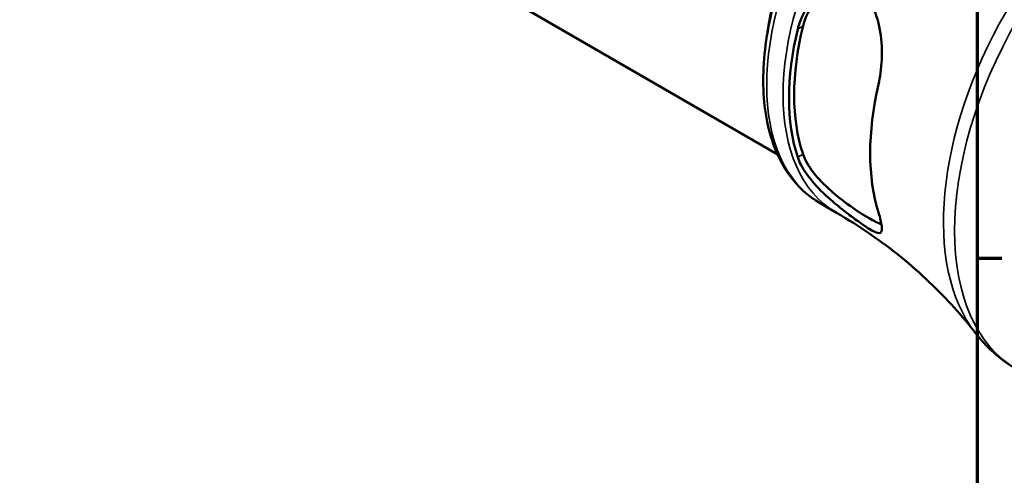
# Model space of a CAD drawing. Header units: millimetres. Extents: x 0 to 897, y 0 to 599.
# Tile 8 of 11: x 687 to 825, y 415 to 479. Entities that reach past the tile are written whole.
import ezdxf

# ---------------------------------------------------------------- set-up
doc = ezdxf.new("R2010")
doc.units = ezdxf.units.MM
for name, color, linetype, lineweight in [('Border (ANSI)', 7, 'Continuous', 70), ('Visible (ANSI)', 7, 'Continuous', 50), ('Visible Narrow (ANSI)', 7, 'Continuous', 35)]:
    doc.layers.add(name, color=color, linetype=linetype, lineweight=lineweight)

# ---------------------------------------------------------------- blocks, each defined once
blk = doc.blocks.new('Borders Default Border')
at = {"layer": 'Border (ANSI)'}
blk.add_line((821, 445.5), (824.45, 445.5), dxfattribs=at)
at = {"layer": 'Border (ANSI)', "flags": 128}
blk.add_lwpolyline([(20, 20), (20, 574), (821, 574), (821, 20), (20, 20)], dxfattribs=at)

msp = doc.modelspace()

# ---------------------------------------------------------------- linework, layer by layer
at = {"layer": 'Visible (ANSI)'}
for p, q in [((753.618, 482.838), (793.03, 460.083)), ((799.031, 453.183), (801.308, 451.869))]:
    msp.add_line(p, q, dxfattribs=at)
for centre, major_axis, start_param, end_param in [((820.222, 482.662), (18.065, 31.29), 2.0468353, 2.6655537), ((820.222, 482.662), (17.562, 30.419), 2.0376683, 2.6747207), ((832.597, 475.518), (-18.781, -32.53), 5.2005854, 5.7949889)]:
    msp.add_ellipse(centre, major_axis=major_axis, ratio=0.5773503, start_param=start_param, end_param=end_param, dxfattribs=at)
for points, knots in [([(835.156, 515.754), (833.225, 516.869), (831.012, 517.482), (826.2, 517.683), (823.588, 517.224), (818.167, 515.254), (815.352, 513.688), (809.876, 509.62), (807.218, 507.111), (802.335, 501.425), (800.111, 498.253), (796.304, 491.558), (794.723, 488.037), (792.356, 480.983), (791.573, 477.451), (790.902, 470.707), (791.017, 467.496), (792.185, 461.742), (793.231, 459.189), (795.908, 455.482), (797.361, 454.148), (799.031, 453.183)], [5.4977871, 5.4977871, 5.4977871, 5.4977871, 5.7909072, 5.7909072, 6.0999016, 6.0999016, 6.4256683, 6.4256683, 6.7535463, 6.7535463, 7.0801067, 7.0801067, 7.4061037, 7.4061037, 7.732744, 7.732744, 8.0606802, 8.0606802, 8.3858374, 8.3858374, 8.6393798, 8.6393798, 8.6393798, 8.6393798]), ([(795.887, 477.593), (795.992, 478.034), (796.13, 478.462), (796.726, 479.911), (797.347, 480.828), (798.868, 482.319), (799.775, 482.885), (801.437, 483.412), (802.164, 483.488), (803.431, 483.308), (803.966, 483.117), (804.97, 482.501), (805.42, 482.076), (806.323, 480.872), (806.715, 480.039), (807.386, 477.916), (807.589, 476.563), (807.71, 473.939), (807.653, 472.666), (807.416, 470.894), (807.319, 470.353), (807.2, 469.837)], [-3.0759141, -3.0759141, -3.0759141, -3.0759141, -2.9287318, -2.9287318, -2.5566537, -2.5566537, -2.1766242, -2.1766242, -1.8951636, -1.8951636, -1.6697738, -1.6697738, -1.4349548, -1.4349548, -1.1219105, -1.1219105, -0.7071933, -0.7071933, -0.3305177, -0.3305177, -0.157424, -0.157424, -0.157424, -0.157424]), ([(796.635, 478.025), (796.902, 479.118), (797.402, 480.193), (798.617, 481.807), (799.263, 482.412), (799.945, 482.874)], [1.33550259, 1.33550259, 1.33550259, 1.33550259, 1.69844254, 1.69844254, 1.98410059, 1.98410059, 1.98410059, 1.98410059]), ([(807.2, 451.874), (807.321, 451.488), (807.42, 451.137), (807.656, 450.154), (807.711, 449.671), (807.589, 449.08), (807.413, 448.969), (806.809, 449.093), (806.412, 449.29), (805.489, 449.86), (805.036, 450.165), (804.032, 450.876), (803.502, 451.265), (802.251, 452.221), (801.535, 452.793), (799.895, 454.202), (798.996, 455.054), (797.43, 456.813), (796.77, 457.725), (796.141, 458.956), (795.996, 459.298), (795.887, 459.63)], [-3.1182499, -3.1182499, -3.1182499, -3.1182499, -2.9417429, -2.9417429, -2.5627281, -2.5627281, -2.1855122, -2.1855122, -1.8530347, -1.8530347, -1.613115, -1.613115, -1.3882729, -1.3882729, -1.1105161, -1.1105161, -0.7367728, -0.7367728, -0.3494684, -0.3494684, -0.1961573, -0.1961573, -0.1961573, -0.1961573]), ([(807.619, 450.219), (807.121, 450.422), (806.521, 450.73), (805.871, 451.106), (805.086, 451.559), (804.154, 452.153), (802.269, 453.49), (801.319, 454.235), (799.62, 455.746), (798.762, 456.626), (797.402, 458.392), (796.902, 459.279), (796.635, 460.062)], [-0.2759327, -0.2759327, -0.2759327, -0.2759327, 0, 0, 0, 0.3328684, 0.3328684, 0.6657368, 0.6657368, 1.0286767, 1.0286767, 1.3916167, 1.3916167, 1.3916167, 1.3916167]), ([(820.749, 435.054), (819.845, 436.219), (818.856, 437.405), (816.708, 439.786), (815.55, 440.981), (813.073, 443.339), (811.754, 444.503), (808.976, 446.762), (807.517, 447.858), (804.487, 449.947), (802.916, 450.94), (801.308, 451.869)], [2.12502057, 2.12502057, 2.12502057, 2.12502057, 2.17125536, 2.17125536, 2.21749014, 2.21749014, 2.26372492, 2.26372492, 2.30995971, 2.30995971, 2.35619449, 2.35619449, 2.35619449, 2.35619449]), ([(820.749, 435.054), (821.07, 434.641), (821.406, 434.238), (822.11, 433.458), (822.476, 433.081), (823.24, 432.354), (823.636, 432.005), (824.455, 431.339), (824.879, 431.021), (825.75, 430.421), (826.198, 430.137), (826.656, 429.873)], [2.12502057, 2.12502057, 2.12502057, 2.12502057, 2.17125536, 2.17125536, 2.21749014, 2.21749014, 2.26372492, 2.26372492, 2.30995971, 2.30995971, 2.35619449, 2.35619449, 2.35619449, 2.35619449])]:
    msp.add_open_spline(points, degree=3, knots=knots, dxfattribs=at)
at = {"layer": 'Visible Narrow (ANSI)'}
for p, q in [((796.635, 478.025), (795.887, 477.593)), ((796.635, 460.062), (795.887, 459.63))]:
    msp.add_line(p, q, dxfattribs=at)
for centre, major_axis, start_param, end_param in [((817.093, 484.469), (-18.062, -31.285), 3.1415927, 6.2831853), ((819.37, 483.154), (18.062, 31.285), 0, 3.1415926), ((814.708, 485.846), (-16.575, -28.709), 4.0575732, 5.3672048), ((846.053, 467.748), (21.043, 36.448), 0.2311739, 2.9104187), ((847.906, 466.679), (-21.25, -36.806), 3.1415927, 6.2831853)]:
    msp.add_ellipse(centre, major_axis=major_axis, ratio=0.5773503, start_param=start_param, end_param=end_param, dxfattribs=at)

# ---------------------------------------------------------------- block references
msp.add_blockref('Borders Default Border', (0, 0))

doc.saveas('drawing.dxf')
